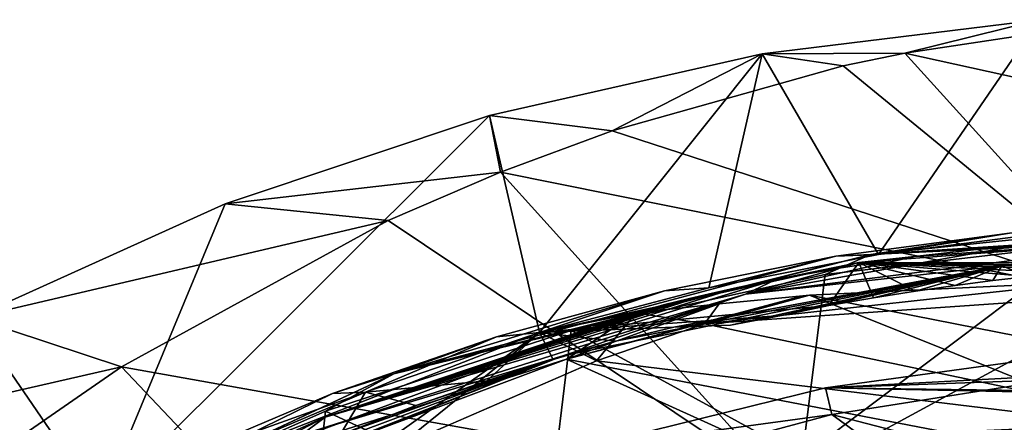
# Model space of a CAD drawing. Header units: metres. Extents: x -240 to 45, y -77 to 27.
# Tile 30 of 256: x -227.67 to -219.6, y 18.35 to 21.65. Entities that reach past the tile are written whole.
import ezdxf

# ---------------------------------------------------------------- set-up
doc = ezdxf.new("R2010")
doc.units = ezdxf.units.M
doc.layers.add('solid_MASSBILD_K_E_SW0001', color=7, linetype='CONTINUOUS')

msp = doc.modelspace()

# ---------------------------------------------------------------- linework, layer by layer
at = {"layer": 'solid_MASSBILD_K_E_SW0001'}
for points in [[(-221.579605, 21.370697, 276.535858), (-220.411728, 21.374907, 277.201355), (-219.30542, 21.649992, 275.968842)], [(-220.625198, 19.72418, 276.297913), (-221.579605, 21.370697, 276.535858), (-219.30542, 21.649992, 275.968842)], [(-219.228058, 19.904657, 275.949554), (-220.625198, 19.72418, 276.297913), (-219.30542, 21.649992, 275.968842)], [(-219.30542, 21.649992, 275.968842), (-220.411728, 21.374907, 277.201355), (-218.980072, 21.592146, 276.440125)], [(-218.980072, 21.592146, 276.440125), (-220.411728, 21.374907, 277.201355), (-215.579239, 20.310488, 285.132233)], [(-223.816513, 20.863791, 277.093597), (-222.810394, 20.737339, 278.476746), (-221.579605, 21.370697, 276.535858)], [(-223.406326, 19.082378, 276.991302), (-223.816513, 20.863791, 277.093597), (-221.579605, 21.370697, 276.535858)], [(-222.01796, 19.450089, 276.645172), (-223.406326, 19.082378, 276.991302), (-221.579605, 21.370697, 276.535858)], [(-221.579605, 21.370697, 276.535858), (-222.810394, 20.737339, 278.476746), (-220.915665, 21.269945, 277.469299)], [(-220.625198, 19.72418, 276.297913), (-222.01796, 19.450089, 276.645172), (-221.579605, 21.370697, 276.535858)], [(-221.579605, 21.370697, 276.535858), (-220.915665, 21.269945, 277.469299), (-220.411728, 21.374907, 277.201355)], [(-220.411728, 21.374907, 277.201355), (-220.915665, 21.269945, 277.469299), (-218.590729, 19.364815, 287.012726)], [(-215.579239, 20.310488, 285.132233), (-220.411728, 21.374907, 277.201355), (-218.590729, 19.364815, 287.012726)], [(-220.915665, 21.269945, 277.469299), (-222.810394, 20.737339, 278.476746), (-218.590729, 19.364815, 287.012726)], [(-227.003082, 17.677359, 277.888092), (-225.981125, 20.137905, 277.63327), (-223.816513, 20.863791, 277.093597)], [(-223.406326, 19.082378, 276.991302), (-227.003082, 17.677359, 277.888092), (-223.816513, 20.863791, 277.093597)], [(-225.981125, 20.137905, 277.63327), (-223.723846, 20.39904, 278.962433), (-223.816513, 20.863791, 277.093597)], [(-223.816513, 20.863791, 277.093597), (-223.723846, 20.39904, 278.962433), (-222.810394, 20.737339, 278.476746)], [(-222.810394, 20.737339, 278.476746), (-223.723846, 20.39904, 278.962433), (-218.590729, 19.364815, 287.012726)], [(-225.981125, 20.137905, 277.63327), (-224.644714, 20.000788, 279.452057), (-223.723846, 20.39904, 278.962433)], [(-223.723846, 20.39904, 278.962433), (-224.644714, 20.000788, 279.452057), (-221.411438, 17.832785, 288.773773)], [(-218.590729, 19.364815, 287.012726), (-223.723846, 20.39904, 278.962433), (-221.411438, 17.832785, 288.773773)], [(-228.050095, 19.203621, 278.149139), (-224.644714, 20.000788, 279.452057), (-225.981125, 20.137905, 277.63327)], [(-227.003082, 17.677359, 277.888092), (-228.050095, 19.203621, 278.149139), (-225.981125, 20.137905, 277.63327)], [(-228.050095, 19.203621, 278.149139), (-226.831909, 18.802168, 280.615021), (-224.644714, 20.000788, 279.452057)], [(-224.644714, 20.000788, 279.452057), (-226.831909, 18.802168, 280.615021), (-221.411438, 17.832785, 288.773773)], [(-220.690308, 19.722429, 275.093567), (-219.551727, 19.897121, 275.007019), (-218.116119, 19.989862, 274.649078)], [(-220.690308, 19.722429, 275.093567), (-218.116119, 19.989862, 274.649078), (-216.676804, 19.985703, 274.290222)], [(-216.673096, 19.945648, 274.091949), (-220.690308, 19.722429, 275.093567), (-216.676804, 19.985703, 274.290222)], [(-216.673096, 19.945648, 274.091949), (-218.938904, 19.80765, 274.489838), (-220.690308, 19.722429, 275.093567)], [(-221.71611, 19.39748, 276.582306), (-219.389084, 19.813095, 276.046997), (-217.932739, 19.876585, 275.626587)], [(-219.615448, 19.630178, 276.015015), (-221.71611, 19.39748, 276.582306), (-217.932739, 19.876585, 275.626587)], [(-219.551727, 19.897121, 275.007019), (-220.975723, 19.708191, 275.362061), (-220.625198, 19.72418, 276.297913)], [(-220.690308, 19.722429, 275.093567), (-220.975723, 19.708191, 275.362061), (-219.551727, 19.897121, 275.007019)], [(-220.331253, 19.706232, 276.306427), (-220.786652, 19.656118, 276.338165), (-217.932739, 19.876585, 275.626587)], [(-218.072754, 19.655582, 275.661499), (-217.932739, 19.876585, 275.626587), (-220.786652, 19.656118, 276.338165)], [(-219.551727, 19.897121, 275.007019), (-220.625198, 19.72418, 276.297913), (-219.228058, 19.904657, 275.949554)], [(-217.932739, 19.876585, 275.626587), (-219.389084, 19.813095, 276.046997), (-220.331253, 19.706232, 276.306427)], [(-219.615448, 19.630178, 276.015015), (-217.932739, 19.876585, 275.626587), (-217.832886, 19.862082, 275.601715)], [(-215.949463, 19.737652, 275.100983), (-219.615448, 19.630178, 276.015015), (-217.832886, 19.862082, 275.601715)], [(-221.71611, 19.39748, 276.582306), (-220.331253, 19.706232, 276.306427), (-219.389084, 19.813095, 276.046997)], [(-221.253036, 18.061705, 273.513519), (-221.064392, 19.559286, 275.019775), (-218.938904, 19.80765, 274.489838)], [(-219.128891, 18.308769, 272.983917), (-221.253036, 18.061705, 273.513519), (-218.938904, 19.80765, 274.489838)], [(-220.690308, 19.722429, 275.093567), (-218.938904, 19.80765, 274.489838), (-221.064392, 19.559286, 275.019775)], [(-220.690308, 19.722429, 275.093567), (-224.600006, 18.744064, 276.068359), (-220.975723, 19.708191, 275.362061)], [(-220.690308, 19.722429, 275.093567), (-223.146149, 19.099625, 275.538818), (-224.600006, 18.744064, 276.068359)], [(-224.600006, 18.744064, 276.068359), (-222.380264, 19.424522, 275.71225), (-220.975723, 19.708191, 275.362061)], [(-220.690308, 19.722429, 275.093567), (-221.064392, 19.559286, 275.019775), (-223.146149, 19.099625, 275.538818)], [(-220.975723, 19.708191, 275.362061), (-222.380264, 19.424522, 275.71225), (-222.01796, 19.450089, 276.645172)], [(-220.975723, 19.708191, 275.362061), (-222.01796, 19.450089, 276.645172), (-220.625198, 19.72418, 276.297913)], [(-221.71611, 19.39748, 276.582306), (-220.949539, 19.611364, 276.479675), (-220.331253, 19.706232, 276.306427)], [(-220.331253, 19.706232, 276.306427), (-220.949539, 19.611364, 276.479675), (-220.786652, 19.656118, 276.338165)], [(-217.829514, 19.755243, 275.600861), (-219.615448, 19.630178, 276.015015), (-215.949463, 19.737652, 275.100983)], [(-217.829514, 19.755243, 275.600861), (-219.395004, 19.542488, 275.99118), (-219.615448, 19.630178, 276.015015)], [(-222.464737, 19.288446, 276.934998), (-223.406326, 19.082378, 276.991302), (-220.786652, 19.656118, 276.338165)], [(-221.033615, 19.303263, 276.39975), (-220.786652, 19.656118, 276.338165), (-223.406326, 19.082378, 276.991302)], [(-219.615448, 19.630178, 276.015015), (-223.212753, 18.891794, 276.911926), (-221.71611, 19.39748, 276.582306)], [(-222.782654, 19.012259, 276.835815), (-223.212753, 18.891794, 276.911926), (-219.615448, 19.630178, 276.015015)], [(-222.303375, 19.126383, 276.716309), (-222.782654, 19.012259, 276.835815), (-219.615448, 19.630178, 276.015015)], [(-222.38765, 19.308678, 276.908234), (-222.464737, 19.288446, 276.934998), (-220.786652, 19.656118, 276.338165)], [(-222.288483, 19.333824, 276.875458), (-222.38765, 19.308678, 276.908234), (-220.786652, 19.656118, 276.338165)], [(-221.839737, 19.144272, 276.600739), (-222.303375, 19.126383, 276.716309), (-219.615448, 19.630178, 276.015015)], [(-222.176117, 19.361355, 276.839661), (-222.288483, 19.333824, 276.875458), (-220.786652, 19.656118, 276.338165)], [(-222.02182, 19.397711, 276.791962), (-222.176117, 19.361355, 276.839661), (-220.786652, 19.656118, 276.338165)], [(-221.783615, 19.450865, 276.720398), (-222.02182, 19.397711, 276.791962), (-220.786652, 19.656118, 276.338165)], [(-221.422073, 19.222979, 276.496582), (-221.839737, 19.144272, 276.600739), (-219.615448, 19.630178, 276.015015)], [(-221.466064, 19.516529, 276.62738), (-221.783615, 19.450865, 276.720398), (-220.786652, 19.656118, 276.338165)], [(-220.949539, 19.611364, 276.479675), (-221.466064, 19.516529, 276.62738), (-220.786652, 19.656118, 276.338165)], [(-221.033615, 19.303263, 276.39975), (-221.422073, 19.222979, 276.496582), (-219.615448, 19.630178, 276.015015)], [(-220.66774, 19.368145, 276.308502), (-220.786652, 19.656118, 276.338165), (-221.033615, 19.303263, 276.39975)], [(-220.66774, 19.368145, 276.308502), (-221.033615, 19.303263, 276.39975), (-219.615448, 19.630178, 276.015015)], [(-220.323181, 19.423107, 276.222595), (-220.786652, 19.656118, 276.338165), (-220.66774, 19.368145, 276.308502)], [(-219.997665, 19.469704, 276.141449), (-220.786652, 19.656118, 276.338165), (-220.323181, 19.423107, 276.222595)], [(-219.68895, 19.50918, 276.064484), (-220.786652, 19.656118, 276.338165), (-219.997665, 19.469704, 276.141449)], [(-219.395004, 19.542488, 275.99118), (-220.786652, 19.656118, 276.338165), (-219.68895, 19.50918, 276.064484)], [(-219.1138, 19.570452, 275.921082), (-220.786652, 19.656118, 276.338165), (-219.395004, 19.542488, 275.99118)], [(-218.843231, 19.59379, 275.853607), (-220.786652, 19.656118, 276.338165), (-219.1138, 19.570452, 275.921082)], [(-218.580811, 19.613136, 275.788177), (-220.786652, 19.656118, 276.338165), (-218.843231, 19.59379, 275.853607)], [(-218.323837, 19.623175, 275.724121), (-220.786652, 19.656118, 276.338165), (-218.580811, 19.613136, 275.788177)], [(-218.072754, 19.655582, 275.661499), (-220.786652, 19.656118, 276.338165), (-218.323837, 19.623175, 275.724121)], [(-220.323181, 19.423107, 276.222595), (-220.66774, 19.368145, 276.308502), (-219.615448, 19.630178, 276.015015)], [(-219.997665, 19.469704, 276.141449), (-220.323181, 19.423107, 276.222595), (-219.615448, 19.630178, 276.015015)], [(-219.68895, 19.50918, 276.064484), (-219.997665, 19.469704, 276.141449), (-219.615448, 19.630178, 276.015015)], [(-219.395004, 19.542488, 275.99118), (-219.68895, 19.50918, 276.064484), (-219.615448, 19.630178, 276.015015)], [(-221.253036, 18.061705, 273.513519), (-223.146149, 19.099625, 275.538818), (-221.064392, 19.559286, 275.019775)], [(-221.71611, 19.39748, 276.582306), (-221.466064, 19.516529, 276.62738), (-220.949539, 19.611364, 276.479675)], [(-225.161606, 18.389267, 277.548767), (-221.783615, 19.450865, 276.720398), (-221.466064, 19.516529, 276.62738)], [(-225.161606, 18.389267, 277.548767), (-221.466064, 19.516529, 276.62738), (-221.71611, 19.39748, 276.582306)], [(-218.91217, 19.49789, 278.158691), (-222.053955, 19.15428, 277.844543), (-221.191559, 19.389576, 277.431244)], [(-218.91217, 19.49789, 278.158691), (-217.275391, 19.484175, 278.7276), (-222.053955, 19.15428, 277.844543)], [(-217.275391, 19.484175, 278.7276), (-217.413696, 18.177238, 285.297577), (-222.053955, 19.15428, 277.844543)], [(-214.707535, 18.111948, 286.933228), (-218.91217, 19.49789, 278.158691), (-221.191559, 19.389576, 277.431244)], [(-223.212753, 18.891794, 276.911926), (-225.357681, 18.243124, 277.490265), (-221.71611, 19.39748, 276.582306)], [(-225.161606, 18.389267, 277.548767), (-221.71611, 19.39748, 276.582306), (-225.357681, 18.243124, 277.490265)], [(-225.161606, 18.389267, 277.548767), (-222.02182, 19.397711, 276.791962), (-221.783615, 19.450865, 276.720398)], [(-225.161606, 18.389267, 277.548767), (-222.176117, 19.361355, 276.839661), (-222.02182, 19.397711, 276.791962)], [(-224.600006, 18.744064, 276.068359), (-223.757828, 19.048243, 276.055695), (-222.380264, 19.424522, 275.71225)], [(-222.380264, 19.424522, 275.71225), (-223.757828, 19.048243, 276.055695), (-223.406326, 19.082378, 276.991302)], [(-222.380264, 19.424522, 275.71225), (-223.406326, 19.082378, 276.991302), (-222.01796, 19.450089, 276.645172)], [(-223.184036, 18.862545, 277.926971), (-216.842499, 17.642342, 287.490082), (-221.191559, 19.389576, 277.431244)], [(-223.184036, 18.862545, 277.926971), (-221.191559, 19.389576, 277.431244), (-221.246094, 19.384933, 277.415375)], [(-223.184036, 18.862545, 277.926971), (-221.246094, 19.384933, 277.415375), (-221.93364, 19.31925, 277.21524)], [(-222.053955, 19.15428, 277.844543), (-221.246094, 19.384933, 277.415375), (-221.191559, 19.389576, 277.431244)], [(-221.93364, 19.31925, 277.21524), (-221.246094, 19.384933, 277.415375), (-222.053955, 19.15428, 277.844543)], [(-214.707535, 18.111948, 286.933228), (-221.191559, 19.389576, 277.431244), (-216.842499, 17.642342, 287.490082)], [(-225.161606, 18.389267, 277.548767), (-222.288483, 19.333824, 276.875458), (-222.176117, 19.361355, 276.839661)], [(-225.161606, 18.389267, 277.548767), (-222.38765, 19.308678, 276.908234), (-222.288483, 19.333824, 276.875458)], [(-225.161606, 18.389267, 277.548767), (-222.464737, 19.288446, 276.934998), (-222.38765, 19.308678, 276.908234)], [(-221.033615, 19.303263, 276.39975), (-223.406326, 19.082378, 276.991302), (-221.422073, 19.222979, 276.496582)], [(-223.184036, 18.862545, 277.926971), (-221.93364, 19.31925, 277.21524), (-222.613419, 19.243202, 277.009125)], [(-222.613419, 19.243202, 277.009125), (-221.93364, 19.31925, 277.21524), (-222.053955, 19.15428, 277.844543)], [(-218.590729, 19.364815, 287.012726), (-221.411438, 17.832785, 288.773773), (-215.449646, 16.857094, 296.693939)], [(-226.309555, 17.868689, 277.938202), (-223.184036, 18.862545, 277.926971), (-222.613419, 19.243202, 277.009125)], [(-225.161606, 18.389267, 277.548767), (-226.309555, 17.868689, 277.938202), (-222.613419, 19.243202, 277.009125)], [(-225.161606, 18.389267, 277.548767), (-222.545792, 19.266205, 276.965759), (-222.464737, 19.288446, 276.934998)], [(-225.161606, 18.389267, 277.548767), (-222.613419, 19.243202, 277.009125), (-222.545792, 19.266205, 276.965759)], [(-222.464737, 19.288446, 276.934998), (-222.545792, 19.266205, 276.965759), (-223.406326, 19.082378, 276.991302)], [(-222.545792, 19.266205, 276.965759), (-222.613419, 19.243202, 277.009125), (-223.406326, 19.082378, 276.991302)], [(-222.613419, 19.243202, 277.009125), (-222.937881, 18.85059, 278.314056), (-223.406326, 19.082378, 276.991302)], [(-221.422073, 19.222979, 276.496582), (-223.406326, 19.082378, 276.991302), (-222.303375, 19.126383, 276.716309)], [(-222.613419, 19.243202, 277.009125), (-222.053955, 19.15428, 277.844543), (-222.937881, 18.85059, 278.314056)], [(-221.422073, 19.222979, 276.496582), (-222.303375, 19.126383, 276.716309), (-221.839737, 19.144272, 276.600739)], [(-227.003082, 17.677359, 277.888092), (-230.233536, 15.661603, 278.693542), (-228.050095, 19.203621, 278.149139)], [(-229.999344, 18.075607, 278.635132), (-226.831909, 18.802168, 280.615021), (-228.050095, 19.203621, 278.149139)], [(-222.937881, 18.85059, 278.314056), (-222.053955, 19.15428, 277.844543), (-217.413696, 18.177238, 285.297577)], [(-223.406326, 19.082378, 276.991302), (-225.17218, 17.824594, 279.500458), (-227.003082, 17.677359, 277.888092)], [(-223.406326, 19.082378, 276.991302), (-224.570984, 18.139261, 279.181274), (-225.17218, 17.824594, 279.500458)], [(-223.328979, 17.588789, 274.031128), (-225.159225, 18.436371, 276.04071), (-223.146149, 19.099625, 275.538818)], [(-224.600006, 18.744064, 276.068359), (-223.146149, 19.099625, 275.538818), (-225.159225, 18.436371, 276.04071)], [(-223.757828, 19.048243, 276.055695), (-225.101166, 18.582132, 276.390625), (-224.831573, 18.593426, 277.34668)], [(-224.600006, 18.744064, 276.068359), (-225.101166, 18.582132, 276.390625), (-223.757828, 19.048243, 276.055695)], [(-224.831573, 18.593426, 277.34668), (-223.838211, 18.686337, 277.098999), (-223.406326, 19.082378, 276.991302)], [(-223.757828, 19.048243, 276.055695), (-224.831573, 18.593426, 277.34668), (-223.406326, 19.082378, 276.991302)], [(-223.406326, 19.082378, 276.991302), (-222.937881, 18.85059, 278.314056), (-224.570984, 18.139261, 279.181274)], [(-223.292465, 18.860426, 276.962921), (-223.406326, 19.082378, 276.991302), (-223.838211, 18.686337, 277.098999)], [(-222.303375, 19.126383, 276.716309), (-223.406326, 19.082378, 276.991302), (-222.782654, 19.012259, 276.835815)], [(-222.782654, 19.012259, 276.835815), (-223.406326, 19.082378, 276.991302), (-223.292465, 18.860426, 276.962921)], [(-221.253036, 18.061705, 273.513519), (-223.328979, 17.588789, 274.031128), (-223.146149, 19.099625, 275.538818)], [(-222.782654, 19.012259, 276.835815), (-223.292465, 18.860426, 276.962921), (-223.212753, 18.891794, 276.911926)], [(-223.212753, 18.891794, 276.911926), (-226.634369, 17.527617, 277.765045), (-225.357681, 18.243124, 277.490265)], [(-226.385788, 17.642027, 277.734192), (-226.634369, 17.527617, 277.765045), (-223.212753, 18.891794, 276.911926)], [(-225.694687, 17.965073, 277.561859), (-226.385788, 17.642027, 277.734192), (-223.212753, 18.891794, 276.911926)], [(-225.039093, 18.24357, 277.398407), (-225.694687, 17.965073, 277.561859), (-223.212753, 18.891794, 276.911926)], [(-224.420197, 18.48229, 277.24411), (-225.039093, 18.24357, 277.398407), (-223.212753, 18.891794, 276.911926)], [(-223.838211, 18.686337, 277.098999), (-224.420197, 18.48229, 277.24411), (-223.212753, 18.891794, 276.911926)], [(-223.292465, 18.860426, 276.962921), (-223.838211, 18.686337, 277.098999), (-223.212753, 18.891794, 276.911926)], [(-221.060547, 18.627876, 276.406433), (-214.815918, 18.85404, 274.849487), (-218.971466, 18.916279, 275.88559)], [(-218.902176, 18.743652, 276.85675), (-221.060547, 18.627876, 276.406433), (-218.971466, 18.916279, 275.88559)], [(-226.309555, 17.868689, 277.938202), (-225.105499, 18.145166, 278.402893), (-223.184036, 18.862545, 277.926971)], [(-223.184036, 18.862545, 277.926971), (-225.105499, 18.145166, 278.402893), (-218.924927, 16.931973, 288.004028)], [(-222.937881, 18.85059, 278.314056), (-217.413696, 18.177238, 285.297577), (-224.570984, 18.139261, 279.181274)], [(-223.184036, 18.862545, 277.926971), (-218.924927, 16.931973, 288.004028), (-216.842499, 17.642342, 287.490082)], [(-221.060547, 18.627876, 276.406433), (-212.809982, 18.517984, 274.349365), (-214.815918, 18.85404, 274.849487)], [(-229.999344, 18.075607, 278.635132), (-228.059036, 17.953133, 281.267487), (-226.831909, 18.802168, 280.615021)], [(-224.600006, 18.744064, 276.068359), (-228.264709, 17.031584, 276.982086), (-225.101166, 18.582132, 276.390625)], [(-224.600006, 18.744064, 276.068359), (-227.080383, 17.58032, 276.519714), (-228.264709, 17.031584, 276.982086)], [(-226.831909, 18.802168, 280.615021), (-228.059036, 17.953133, 281.267487), (-223.956726, 15.762291, 290.362488)], [(-224.600006, 18.744064, 276.068359), (-225.159225, 18.436371, 276.04071), (-227.080383, 17.58032, 276.519714)], [(-221.411438, 17.832785, 288.773773), (-226.831909, 18.802168, 280.615021), (-223.956726, 15.762291, 290.362488)], [(-218.902176, 18.743652, 276.85675), (-221.007675, 18.409105, 277.382019), (-221.060547, 18.627876, 276.406433)], [(-215.996658, 17.108263, 286.073517), (-221.007675, 18.409105, 277.382019), (-218.902176, 18.743652, 276.85675)], [(-224.831573, 18.593426, 277.34668), (-224.420197, 18.48229, 277.24411), (-223.838211, 18.686337, 277.098999)], [(-228.264709, 17.031584, 276.982086), (-226.403488, 18.029556, 276.715332), (-225.101166, 18.582132, 276.390625)], [(-226.403488, 18.029556, 276.715332), (-226.210114, 18.00773, 277.690369), (-224.831573, 18.593426, 277.34668)], [(-225.101166, 18.582132, 276.390625), (-226.403488, 18.029556, 276.715332), (-224.831573, 18.593426, 277.34668)], [(-224.831573, 18.593426, 277.34668), (-226.210114, 18.00773, 277.690369), (-225.039093, 18.24357, 277.398407)], [(-224.831573, 18.593426, 277.34668), (-225.039093, 18.24357, 277.398407), (-224.420197, 18.48229, 277.24411)], [(-221.007675, 18.409105, 277.382019), (-223.099976, 18.124834, 276.914948), (-221.060547, 18.627876, 276.406433)], [(-214.87767, 18.498785, 274.864899), (-221.060547, 18.627876, 276.406433), (-223.099976, 18.124834, 276.914948)], [(-214.87767, 18.498785, 274.864899), (-212.809982, 18.517984, 274.349365), (-221.060547, 18.627876, 276.406433)], [(-214.87767, 18.498785, 274.864899), (-223.099976, 18.124834, 276.914948), (-218.905899, 18.075657, 275.869232)], [(-225.327774, 16.899315, 274.52948), (-227.080383, 17.58032, 276.519714), (-225.159225, 18.436371, 276.04071)], [(-223.328979, 17.588789, 274.031128), (-225.327774, 16.899315, 274.52948), (-225.159225, 18.436371, 276.04071)], [(-221.007675, 18.409105, 277.382019), (-223.048904, 17.859703, 277.888367), (-223.099976, 18.124834, 276.914948)], [(-218.339127, 16.457722, 286.646484), (-223.048904, 17.859703, 277.888367), (-221.007675, 18.409105, 277.382019)], [(-215.996658, 17.108263, 286.073517), (-218.339127, 16.457722, 286.646484), (-221.007675, 18.409105, 277.382019)], [(-225.161606, 18.389267, 277.548767), (-225.357681, 18.243124, 277.490265), (-228.604004, 16.592226, 278.407074)], [(-225.161606, 18.389267, 277.548767), (-228.604004, 16.592226, 278.407074), (-226.309555, 17.868689, 277.938202)]]:
    msp.add_3dface(points, dxfattribs=at)

doc.saveas('drawing.dxf')
